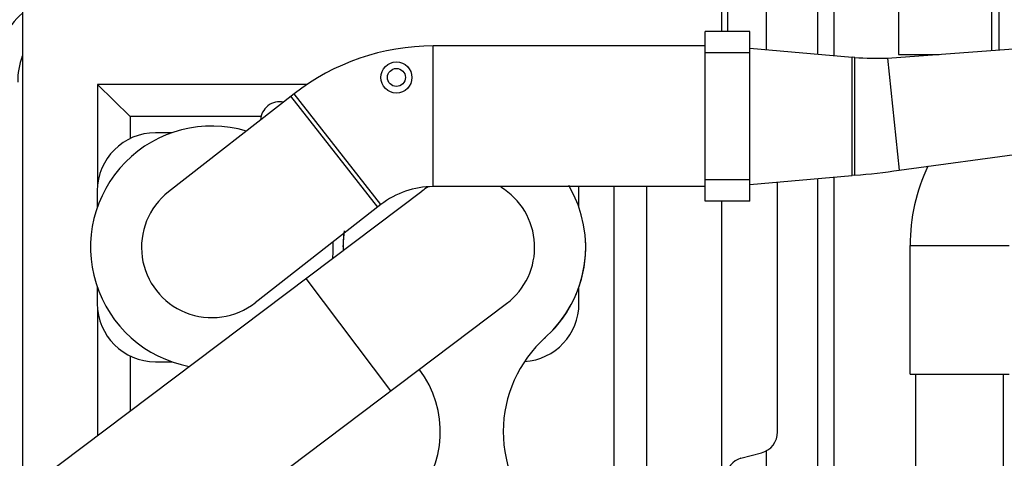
# Model space of a CAD drawing. Header units: millimetres. Extents: x 0 to 1189, y 0 to 841.
# Tile 58 of 136: x 389 to 430, y 651 to 669. Entities that reach past the tile are written whole.
import ezdxf
from ezdxf.enums import TextEntityAlignment as Align

# ---------------------------------------------------------------- set-up
doc = ezdxf.new("R2010")
doc.units = ezdxf.units.MM
doc.header["$LTSCALE"] = 65.395
doc.layers.get('0').update_dxf_attribs({"linetype": 'CONTINUOUS'})
for name, color, linetype in [('1907_060000_TLKGS_KGS_V_ABL4', 7, 'CONTINUOUS'), ('1907_062000_TLKGS_KGS_TL_V_ABL5', 7, 'CONTINUOUS'), ('1907_723600_04_SIMPLE1_T1_X_PBL9', 7, 'CONTINUOUS'), ('1907_723600_04_SIMPLE1_X_ABL8', 7, 'CONTINUOUS'), ('1907_728000_25_SIMPLE1_T1_X_PBL25', 7, 'CONTINUOUS'), ('1907_728000_25_SIMPLE1_X_ABL24', 7, 'CONTINUOUS'), ('1907_833000_31_SIMPLE1_C#AF0_ABL12', 7, 'CONTINUOUS'), ('1907_833000_31_SIMPLE1_T1_C_PBL13', 7, 'CONTINUOUS'), ('1907_833000_31_SIMPLE1_T3_C_PBL125', 7, 'CONTINUOUS'), ('1907_833000_31_SIMPLE1_T5_C_PBL39', 7, 'CONTINUOUS'), ('1997_000000_TLKGS_MARKETING_ABL3', 7, 'CONTINUOUS'), ('1997_030000_TLKGS_V_ABL10', 7, 'CONTINUOUS'), ('1997_800000_TLKGS_V_ABL11', 7, 'CONTINUOUS'), ('new_view_9_VBL0', 7, 'CONTINUOUS')]:
    doc.layers.add(name, color=color, linetype=linetype)
doc.styles.get("Standard").update_dxf_attribs({"font": 'txt', "width": 0.6})
doc.dimstyles.new('DIMSTYLE_1', dxfattribs={"dimtxt": 3.5, "dimasz": 3.5, "dimexe": 1.8, "dimexo": 0, "dimgap": 0.875, "dimtad": 1, "dimdec": 0, "dimlfac": 25, "dimdsep": 46, "dimtxsty": 'Standard', "dimblk": '_FILLED', "dimblk1": '_FILLED', "dimblk2": '_FILLED', "dimcen": 0.09, "dimadec": 0, "dimazin": 0, "dimtp": 2, "dimtm": 2, "dimtfac": 1, "dimtdec": 0, "dimtofl": 0, "dimtmove": 0, "dimatfit": 3, "dimldrblk": '_FILLED', "dimfxl": 1, "dimtolj": 1, "dimarcsym": 0})

# ---------------------------------------------------------------- blocks, each defined once
blk = doc.blocks.new('_FILLED')
at = {"color": 0, "linetype": 'ByBlock'}
blk.add_solid([(0, 0), (-1, 0.167), (-1, -0.167)], dxfattribs=at)
blk = doc.blocks.new('*D1')
at = {"color": 2, "linetype": 'Continuous'}
for p, q in [((357.238, 723.539), (345.438, 723.539)), ((347.238, 723.539), (347.238, 664.16)), ((347.238, 604.78), (347.238, 664.16)), ((705.412, 604.78), (345.438, 604.78))]:
    blk.add_line(p, q, dxfattribs=at)
at = {"color": 2, "linetype": 'Continuous', "xscale": 3.5, "yscale": 3.5, "zscale": 3.5}
for p, rotation in [((347.238, 723.539), 90), ((347.238, 604.78), 270)]:
    blk.add_blockref('_FILLED', p, dxfattribs=dict(at, rotation=rotation))
at = {"color": 2, "linetype": 'Continuous', "width": 0.690476}
blk.add_text('2969', height=3.5, rotation=90, dxfattribs=at).set_placement((346.363, 664.16), align=Align.CENTER)
blk = doc.blocks.new('*D2')
at = {"color": 2, "linetype": 'Continuous'}
for p, q in [((374.358, 725.748), (374.358, 739.096)), ((627.737, 663.175), (627.737, 739.096)), ((374.358, 737.296), (501.048, 737.296)), ((627.737, 737.296), (501.048, 737.296))]:
    blk.add_line(p, q, dxfattribs=at)
at = {"color": 2, "linetype": 'Continuous', "xscale": 3.5, "yscale": 3.5, "zscale": 3.5, "rotation": 180}
blk.add_blockref('_FILLED', (374.358, 737.296), dxfattribs=at)
at = {"color": 2, "linetype": 'Continuous', "xscale": 3.5, "yscale": 3.5, "zscale": 3.5}
blk.add_blockref('_FILLED', (627.737, 737.296), dxfattribs=at)
at = {"color": 2, "linetype": 'Continuous', "width": 0.636905}
blk.add_text('6335', height=3.5, dxfattribs=at).set_placement((501.048, 738.171), align=Align.CENTER)
blk = doc.blocks.new('1907_723600_04_SIMPLE1_T1_X_PBL9', base_point=(415.527, 651.58))
at = {"layer": '1907_723600_04_SIMPLE1_T1_X_PBL9', "color": 7, "linetype": 'Continuous'}
for p, q in [((418.192, 668.277), (418.192, 669.1)), ((421.9, 667.335), (421.9, 669.1)), ((422.573, 667.275), (422.573, 669.1)), ((425.217, 669.1), (425.217, 667.328)), ((429.057, 667.487), (429.057, 669.1)), ((429.36, 667.509), (429.36, 669.1)), ((425.217, 667.328), (426.897, 667.328)), ((420.237, 651.772), (420.237, 662.072)), ((421.9, 633.78), (421.9, 662.219)), ((422.573, 633.78), (422.573, 662.278)), ((418.73, 650.678), (419.57, 650.903))]:
    blk.add_line(p, q, dxfattribs=at)
at = {"layer": '1907_723600_04_SIMPLE1_T1_X_PBL9', "color": 9, "linetype": 'Continuous'}
for p, q in [((419.78, 667.522), (419.78, 669.1)), ((419.78, 633.78), (419.78, 650.991))]:
    blk.add_line(p, q, dxfattribs=at)
at = {"layer": '1907_723600_04_SIMPLE1_T1_X_PBL9', "color": 7, "linetype": 'Continuous'}
for centre, radius, start, end in [((391.076, 666.739), 3, 130.3298, 154.6209), ((392.137, 666.18), 3.2, 160.4801, 180), ((419.337, 651.772), 0.9, 285.0033, 360), ((418.937, 649.905), 0.8, 104.9946, 179.9534)]:
    blk.add_arc(centre, radius, start, end, dxfattribs=at)
blk = doc.blocks.new('1907_723600_04_SIMPLE1_X_ABL8', base_point=(415.527, 651.58))
at = {"layer": '1907_723600_04_SIMPLE1_T1_X_PBL9'}
blk.add_blockref('1907_723600_04_SIMPLE1_T1_X_PBL9', (415.527, 651.58), dxfattribs=at)
blk = doc.blocks.new('1907_728000_25_SIMPLE1_T1_X_PBL25', base_point=(403.537, 651.78))
at = {"layer": '1907_728000_25_SIMPLE1_T1_X_PBL25', "color": 7, "linetype": 'Continuous'}
for p, q in [((389.137, 669.18), (389.137, 649.297)), ((417.937, 669.18), (389.137, 669.18)), ((417.937, 668.277), (417.937, 669.18)), ((392.224, 666.094), (392.224, 661.878)), ((392.224, 666.094), (393.572, 664.769)), ((400.876, 666.094), (392.224, 666.094)), ((393.572, 664.769), (393.572, 663.86)), ((398.96, 664.769), (393.572, 664.769)), ((395.303, 664.1), (394.617, 664.1)), ((392.217, 661.7), (392.217, 661.015)), ((412.057, 661.029), (412.057, 661.7)), ((413.503, 638.815), (413.503, 661.877)), ((414.851, 637.466), (414.851, 661.877)), ((417.937, 634.38), (417.937, 661.277)), ((392.217, 657.746), (392.217, 657.06)), ((412.057, 657.06), (412.057, 657.738)), ((392.224, 656.882), (392.224, 651.622)), ((393.572, 654.9), (393.572, 652.638)), ((394.617, 654.66), (395.296, 654.66)), ((405.202, 648.9), (398.567, 648.9)), ((412.057, 645.822), (412.057, 646.5)), ((392.217, 642.553), (392.217, 641.86)), ((412.057, 641.86), (412.057, 642.553)), ((392.224, 641.683), (392.224, 637.66)), ((393.572, 639.7), (393.572, 638.815)), ((400.937, 639.46), (403.337, 639.46)), ((392.417, 637.66), (393.572, 638.815)), ((393.572, 638.815), (394.037, 638.815)), ((400.52, 638.815), (403.755, 638.815)), ((400.537, 638.98), (400.537, 639.06)), ((403.737, 639.06), (403.737, 638.98)), ((410.237, 638.815), (413.503, 638.815)), ((414.851, 637.466), (413.503, 638.815)), ((412.537, 637.466), (414.851, 637.466)), ((389.137, 636.78), (389.137, 634.38)), ((389.137, 634.38), (394.349, 634.38)), ((399.678, 634.38), (417.937, 634.38))]:
    blk.add_line(p, q, dxfattribs=at)
for centre, radius, start, end in [((399.737, 664.58), 0.8, 78.993, 176.9686), ((394.617, 661.7), 2.4, 90, 180), ((409.657, 661.7), 2.4, 0, 4.2313), ((394.617, 657.06), 2.4, 180, 270), ((409.657, 657.06), 2.4, 273.8189, 360), ((409.657, 646.5), 2.4, 0, 86.181), ((394.617, 641.86), 2.4, 180, 254.3932), ((409.657, 641.86), 2.4, 283.9873, 360), ((400.937, 639.06), 0.4, 90, 180), ((403.337, 639.06), 0.4, 0, 90), ((399.737, 638.98), 0.8, 277.1917, 360), ((404.537, 638.98), 0.8, 180, 262.8083)]:
    blk.add_arc(centre, radius, start, end, dxfattribs=at)
blk = doc.blocks.new('1907_728000_25_SIMPLE1_X_ABL24', base_point=(403.537, 651.78))
at = {"layer": '1907_728000_25_SIMPLE1_T1_X_PBL25'}
blk.add_blockref('1907_728000_25_SIMPLE1_T1_X_PBL25', (403.537, 651.78), dxfattribs=at)
blk = doc.blocks.new('1907_062000_TLKGS_KGS_TL_V_ABL5', base_point=(403.459, 674.642))
at = {"layer": '1907_723600_04_SIMPLE1_X_ABL8'}
blk.add_blockref('1907_723600_04_SIMPLE1_X_ABL8', (415.527, 651.58), dxfattribs=at)
at = {"layer": '1907_728000_25_SIMPLE1_X_ABL24'}
blk.add_blockref('1907_728000_25_SIMPLE1_X_ABL24', (403.537, 651.78), dxfattribs=at)
blk = doc.blocks.new('1907_060000_TLKGS_KGS_V_ABL4', base_point=(462.677, 648.642))
at = {"layer": '1907_062000_TLKGS_KGS_TL_V_ABL5'}
blk.add_blockref('1907_062000_TLKGS_KGS_TL_V_ABL5', (403.459, 674.642), dxfattribs=at)
blk = doc.blocks.new('1907_833000_31_SIMPLE1_T1_C_PBL13', base_point=(397.739, 649.351))
at = {"layer": '1907_833000_31_SIMPLE1_T1_C_PBL13', "color": 7, "linetype": 'Continuous'}
for p, q in [((388.933, 649.143), (405.587, 661.692)), ((392.424, 644.511), (409.077, 657.06)), ((404.412, 648.235), (404.617, 648.375)), ((394.037, 644.18), (394.037, 637.66)), ((399.837, 644.18), (399.837, 637.66)), ((404.437, 644.18), (404.437, 637.66)), ((410.237, 644.18), (410.237, 637.66)), ((383.637, 637.66), (383.637, 638.521)), ((389.437, 637.66), (389.437, 638.521)), ((381.337, 637.66), (381.337, 636.78)), ((412.537, 637.66), (381.337, 637.66)), ((412.537, 637.66), (412.537, 636.78)), ((412.537, 636.78), (381.337, 636.78))]:
    blk.add_line(p, q, dxfattribs=at)
at = {"layer": '1907_833000_31_SIMPLE1_T1_C_PBL13', "color": 9, "linetype": 'Continuous'}
for p, q in [((400.8, 658.085), (404.291, 653.453)), ((388.933, 649.143), (392.424, 644.511)), ((399.837, 639.38), (394.037, 639.38)), ((410.237, 639.38), (404.437, 639.38)), ((383.637, 638.521), (389.437, 638.521)), ((390.762, 637.66), (390.762, 636.78)), ((392.712, 637.66), (392.712, 636.78)), ((401.162, 637.66), (401.162, 636.78)), ((403.112, 637.66), (403.112, 636.78))]:
    blk.add_line(p, q, dxfattribs=at)
at = {"layer": '1907_833000_31_SIMPLE1_T1_C_PBL13', "color": 7, "linetype": 'Continuous'}
for centre, radius, start, end in [((407.337, 659.38), 4.997, 311.8321, 30.5676), ((407.332, 659.376), 2.9, 120.821, 127), ((407.332, 659.376), 2.9, 307, 58.8104), ((407.337, 659.38), 5, 173.5668, 181.5061), ((407.337, 659.38), 4.997, 172.3025, 180.0402), ((407.337, 659.38), 5, 315.4369, 2.2748), ((414.14, 651.78), 5.203, 131.8328, 228.1674), ((407.337, 659.38), 5, 310.3345, 311.8334), ((402.137, 651.78), 4.212, 235.6201, 37.5483), ((396.937, 638.521), 13.3, 127, 180), ((396.937, 644.18), 5, 56.3534, 73.6101), ((396.937, 644.18), 4.997, 55.6196, 73.4), ((396.937, 644.18), 5, 54.209, 55.62), ((407.337, 644.18), 4.997, 304.2053, 48.1677), ((407.337, 644.18), 5, 306.4517, 49.6637), ((396.937, 644.18), 2.9, 0, 180), ((407.337, 644.18), 2.9, 0, 180), ((396.937, 638.521), 7.5, 127, 180), ((396.937, 644.18), 5, 181.5973, 233.5479), ((396.937, 644.18), 4.997, 182.1427, 234.9714), ((402.137, 635.638), 5.003, 62.5788, 117.4226)]:
    blk.add_arc(centre, radius, start, end, dxfattribs=at)
blk = doc.blocks.new('1907_833000_31_SIMPLE1_T5_C_PBL39', base_point=(422.405, 661.327))
at = {"layer": '1907_833000_31_SIMPLE1_T5_C_PBL39', "color": 7, "linetype": 'Continuous'}
for p, q in [((417.257, 661.277), (417.257, 668.277)), ((419.097, 668.277), (417.257, 668.277)), ((419.097, 661.277), (419.097, 668.277)), ((417.257, 667.677), (406.053, 667.677)), ((424.768, 667.171), (433.623, 667.823)), ((419.097, 667.582), (423.305, 667.211)), ((423.42, 667.203), (423.305, 667.211)), ((424.768, 667.171), (425.253, 662.557)), ((400.327, 665.705), (395.152, 661.662)), ((425.253, 662.557), (434.05, 663.762)), ((419.097, 661.972), (423.305, 662.343)), ((423.42, 662.351), (423.305, 662.343)), ((417.257, 661.877), (406.053, 661.877)), ((403.898, 661.135), (398.723, 657.092)), ((419.097, 661.277), (417.257, 661.277))]:
    blk.add_line(p, q, dxfattribs=at)
at = {"layer": '1907_833000_31_SIMPLE1_T5_C_PBL39', "color": 9, "linetype": 'Continuous'}
for p, q in [((406.053, 664.777), (406.053, 667.677)), ((419.097, 667.397), (417.257, 667.397)), ((423.305, 667.21), (423.305, 667.211)), ((423.305, 667.166), (423.305, 667.21)), ((423.42, 662.351), (423.42, 667.203)), ((423.305, 662.405), (423.305, 667.166)), ((403.766, 661.032), (400.195, 665.602)), ((402.113, 663.42), (400.327, 665.705)), ((406.053, 661.877), (406.053, 664.777)), ((403.898, 661.135), (402.113, 663.42)), ((423.305, 662.388), (423.305, 662.405)), ((423.305, 662.343), (423.305, 662.388)), ((423.305, 662.343), (423.305, 662.343)), ((419.097, 662.157), (417.257, 662.157))]:
    blk.add_line(p, q, dxfattribs=at)
at = {"layer": '1907_833000_31_SIMPLE1_T5_C_PBL39', "color": 7, "linetype": 'Continuous'}
for radius in [0.64, 0.372]:
    blk.add_circle((404.537, 666.377), radius, dxfattribs=at)
for centre, radius, start, end in [((406.053, 658.377), 9.3, 90, 128), ((424.495, 683.805), 16.637, 266.2951, 270.9403), ((396.937, 659.377), 5, 73.4855, 259.2115), ((421.956, 683.68), 21.379, 273.9254, 278.8722), ((396.937, 659.377), 2.9, 128, 308), ((406.053, 658.377), 3.5, 90, 128), ((396.937, 659.377), 5, 354.7891, 2.4973)]:
    blk.add_arc(centre, radius, start, end, dxfattribs=at)
blk = doc.blocks.new('1907_833000_31_SIMPLE1_T3_C_PBL125', base_point=(430.493, 646.81))
at = {"layer": '1907_833000_31_SIMPLE1_T3_C_PBL125', "color": 7, "linetype": 'Continuous'}
for p, q in [((425.697, 654.142), (425.697, 659.45)), ((425.697, 654.142), (429.777, 654.142)), ((425.937, 642.18), (425.937, 654.142)), ((429.537, 654.142), (429.537, 642.18))]:
    blk.add_line(p, q, dxfattribs=at)
at = {"layer": '1907_833000_31_SIMPLE1_T3_C_PBL125', "color": 9, "linetype": 'Continuous'}
blk.add_line((425.697, 659.45), (429.777, 659.45), dxfattribs=at)
at = {"layer": '1907_833000_31_SIMPLE1_T3_C_PBL125', "color": 7, "linetype": 'Continuous'}
blk.add_arc((433.337, 659.45), 7.64, 154.6668, 180, dxfattribs=at)
blk = doc.blocks.new('1907_833000_31_SIMPLE1_C#AF0_ABL12', base_point=(504.157, 643.28))
at = {"layer": '1907_833000_31_SIMPLE1_T1_C_PBL13'}
blk.add_blockref('1907_833000_31_SIMPLE1_T1_C_PBL13', (397.739, 649.351), dxfattribs=at)
at = {"layer": '1907_833000_31_SIMPLE1_T3_C_PBL125'}
blk.add_blockref('1907_833000_31_SIMPLE1_T3_C_PBL125', (430.493, 646.81), dxfattribs=at)
at = {"layer": '1907_833000_31_SIMPLE1_T5_C_PBL39'}
blk.add_blockref('1907_833000_31_SIMPLE1_T5_C_PBL39', (422.405, 661.327), dxfattribs=at)
blk = doc.blocks.new('1997_800000_TLKGS_V_ABL11', base_point=(504.437, 643.28))
at = {"layer": '1907_833000_31_SIMPLE1_C#AF0_ABL12'}
blk.add_blockref('1907_833000_31_SIMPLE1_C#AF0_ABL12', (504.157, 643.28), dxfattribs=at)
blk = doc.blocks.new('1997_030000_TLKGS_V_ABL10', base_point=(520.537, 642.12))
at = {"layer": '1997_800000_TLKGS_V_ABL11'}
blk.add_blockref('1997_800000_TLKGS_V_ABL11', (504.437, 643.28), dxfattribs=at)
blk = doc.blocks.new('1997_000000_TLKGS_MARKETING_ABL3', base_point=(510.477, 648.642))
at = {"layer": '1907_060000_TLKGS_KGS_V_ABL4'}
blk.add_blockref('1907_060000_TLKGS_KGS_V_ABL4', (462.677, 648.642), dxfattribs=at)
at = {"layer": '1997_030000_TLKGS_V_ABL10'}
blk.add_blockref('1997_030000_TLKGS_V_ABL10', (520.537, 642.12), dxfattribs=at)
blk = doc.blocks.new('NEW_VIEW_9_VBL0', base_point=(585.628, 629.264))
at = {"layer": '1997_000000_TLKGS_MARKETING_ABL3'}
blk.add_blockref('1997_000000_TLKGS_MARKETING_ABL3', (510.477, 648.642), dxfattribs=at)

msp = doc.modelspace()

# ---------------------------------------------------------------- block references
at = {"layer": 'new_view_9_VBL0'}
msp.add_blockref('NEW_VIEW_9_VBL0', (585.62781, 629.26403), dxfattribs=at)

# ---------------------------------------------------------------- dimensions: what is measured, and where the dimension line sits
at = {"color": 2, "linetype": 'Continuous'}
for base, p1, p2, angle, picture, middle in [((374.35822, 737.29603), (627.7374, 663.17503), (374.35822, 725.74807), 180, '*D2', (500.71447, 737.29603)), ((347.23822, 723.53917), (705.41165, 604.78), (357.23822, 723.53917), 90, '*D1', (347.23822, 663.82625))]:
    dim = msp.add_linear_dim(base=base, p1=p1, p2=p2, angle=angle, dimstyle='DIMSTYLE_1', dxfattribs=at)
    dim.commit()
    dim.dimension.update_dxf_attribs({"geometry": picture, "text_midpoint": middle, "dimtype": 160})

doc.saveas('drawing.dxf')
